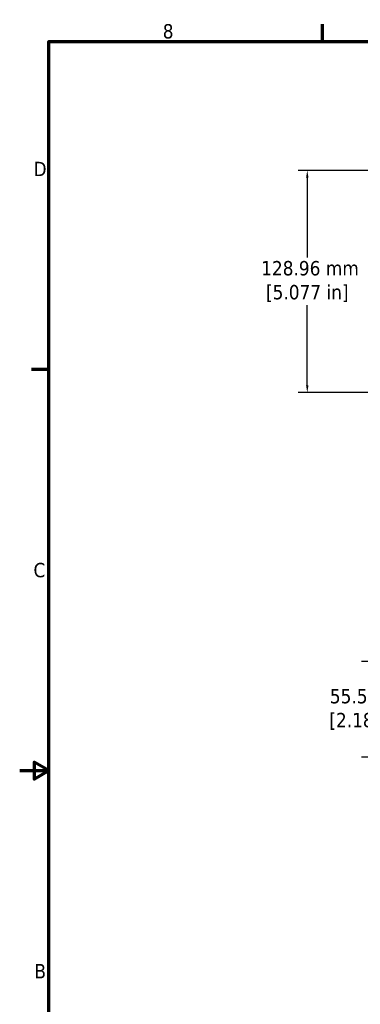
# Model space of a CAD drawing. Header units: millimetres. Extents: x 4 to 1435, y 25 to 906.
# Tile 2 of 18: x 4 to 202, y 330 to 902. Entities that reach past the tile are written whole.
import ezdxf

# ---------------------------------------------------------------- set-up
doc = ezdxf.new("R2010")
doc.units = ezdxf.units.MM
doc.header["$LTSCALE"] = 1.666667
doc.layers.add('Border (ANSI)', color=7, linetype='Continuous', lineweight=70)
doc.layers.add('Dimension (ANSI)', color=7, linetype='Continuous', lineweight=25)
doc.styles.add('Note Text (ANSI)', font='tahoma.ttf')
doc.dimstyles.new('Default - mm (ANSI)', dxfattribs={"dimscale": 1.666667, "dimtxt": 5, "dimasz": 2.5, "dimexe": 3.175, "dimexo": 1.6002, "dimgap": 0.8, "dimtad": 0, "dimtih": 1, "dimtoh": 1, "dimrnd": 1e-08, "dimzin": 0, "dimdsep": 46, "dimtxsty": 'Note Text (ANSI)', "dimcen": 0.09, "dimdle": 10, "dimclrd": 256, "dimclre": 256, "dimclrt": 256, "dimadec": 1, "dimazin": 0, "dimtfac": 0.6096, "dimtofl": 0, "dimtmove": 0, "dimatfit": 3, "dimldrblk": 'Filled-1', "dimfxl": 1, "dimtolj": 1, "dimtzin": 0, "dimlwd": -1, "dimlwe": -1, "dimarcsym": 0})

# ---------------------------------------------------------------- blocks, each defined once
blk = doc.blocks.new('Borders Default Border')
at = {"layer": 'Border (ANSI)'}
for p, q in [((107.95, 533.4), (107.95, 539.42)), ((12.7, 419.1), (6.68, 419.1))]:
    blk.add_line(p, q, dxfattribs=at)
at = {"layer": 'Border (ANSI)', "flags": 128}
for points in [[(12.7, 25.4), (12.7, 533.4), (850.9, 533.4), (850.9, 25.4), (12.7, 25.4)], [(2.54, 279.4), (12.7, 279.4), (7.62, 282.33), (7.62, 276.47), (12.7, 279.4)]]:
    blk.add_lwpolyline(points, dxfattribs=at)
at = {"layer": 'Border (ANSI)', "char_height": 5, "attachment_point": 7, "style": 'Note Text (ANSI)'}
for s, insert in [('8', (52.34, 534.3)), ('D', (7.35, 486.45)), ('C', (7.34, 346.66)), ('B', (7.66, 207.05))]:
    blk.add_mtext(s, dxfattribs=dict(at, insert=insert))
blk = doc.blocks.new('*D11')
at = {"layer": 'Defpoints', "color": 0, "transparency": 16777216}
for p in [(249.72, 814.09), (171.12, 685.13), (258.92, 685.13)]:
    blk.add_point(p, dxfattribs=at)
at = {"layer": 'Dimension (ANSI)', "transparency": 16777216}
for p, q in [((247.05, 814.09), (165.83, 814.09)), ((171.12, 809.92), (171.12, 763.43)), ((171.12, 689.3), (171.12, 735.79)), ((256.25, 685.13), (165.83, 685.13))]:
    blk.add_line(p, q, dxfattribs=at)
for points in [[(170.43, 809.92), (171.82, 809.92), (171.12, 814.09)], [(170.43, 689.3), (171.82, 689.3), (171.12, 685.13)]]:
    blk.add_solid(points, dxfattribs=at)
at = {"layer": 'Dimension (ANSI)', "transparency": 16777216, "insert": (171.12, 749.61), "char_height": 8.3333, "attachment_point": 5, "style": 'Note Text (ANSI)'}
blk.add_mtext('\\A1; 128.96 mm\\P[5.077 in]', dxfattribs=at)
blk = doc.blocks.new('Filled-1')
at = {"color": 0}
for p, q in [((0, 0), (-1, 0.33)), ((-1, 0.33), (-1, -0.33)), ((-1, 0), (0, 0)), ((-1, -0.33), (0, 0))]:
    blk.add_line(p, q, dxfattribs=at)
at = {"color": 0, "flags": 128}
blk.add_lwpolyline([(-1, -0.33), (0, 0), (-1, 0.33), (-1, -0.33)], dxfattribs=at)
at = {"color": 0}
blk.add_solid([(-1, -0.33), (0, 0), (-1, 0.33), (-1, -0.33)], dxfattribs=at)
blk = doc.blocks.new('*D18')
at = {"layer": 'Defpoints', "color": 0, "transparency": 16777216}
for p in [(257.99, 528.98), (207.86, 473.42), (257.99, 473.42)]:
    blk.add_point(p, dxfattribs=at)
at = {"layer": 'Dimension (ANSI)', "transparency": 16777216}
for p, q in [((255.32, 528.98), (202.57, 528.98)), ((207.86, 524.81), (207.86, 515.01)), ((207.86, 477.59), (207.86, 487.39)), ((255.32, 473.42), (202.57, 473.42))]:
    blk.add_line(p, q, dxfattribs=at)
for points in [[(207.17, 524.81), (208.56, 524.81), (207.86, 528.98)], [(207.17, 477.59), (208.56, 477.59), (207.86, 473.42)]]:
    blk.add_solid(points, dxfattribs=at)
at = {"layer": 'Dimension (ANSI)', "transparency": 16777216, "insert": (207.86, 501.2), "char_height": 8.3333, "attachment_point": 5, "style": 'Note Text (ANSI)'}
blk.add_mtext('\\A1; 55.56 mm\\P[2.187 in]', dxfattribs=at)

msp = doc.modelspace()

# ---------------------------------------------------------------- block references
at = {"xscale": 1.666666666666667, "yscale": 1.666666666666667, "zscale": 1.666666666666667}
msp.add_blockref('Borders Default Border', (0, 0), dxfattribs=at)

# ---------------------------------------------------------------- dimensions: what is measured, and where the dimension line sits
at = {"layer": 'Dimension (ANSI)'}
for base, p1, p2, text, picture, middle in [((171.121, 685.131), (249.721, 814.09), (258.921, 685.131), ' <> mm\\X[5.077 in]', '*D11', (171.121, 749.61)), ((207.864, 473.418), (257.986, 528.981), (257.986, 473.418), ' <> mm\\X[2.187 in]', '*D18', (207.864, 501.2))]:
    dim = msp.add_linear_dim(base=base, p1=p1, p2=p2, angle=90, text=text, dimstyle='Default - mm (ANSI)', override={"dimdec": 2, "dimpost": '', "dimtp": 0, "dimtm": 0, "dimtdec": 2, "dimatfit": 1}, dxfattribs=at)
    dim.commit()
    dim.dimension.update_dxf_attribs({"geometry": picture, "text_midpoint": middle, "dimtype": 160})

doc.saveas('drawing.dxf')
